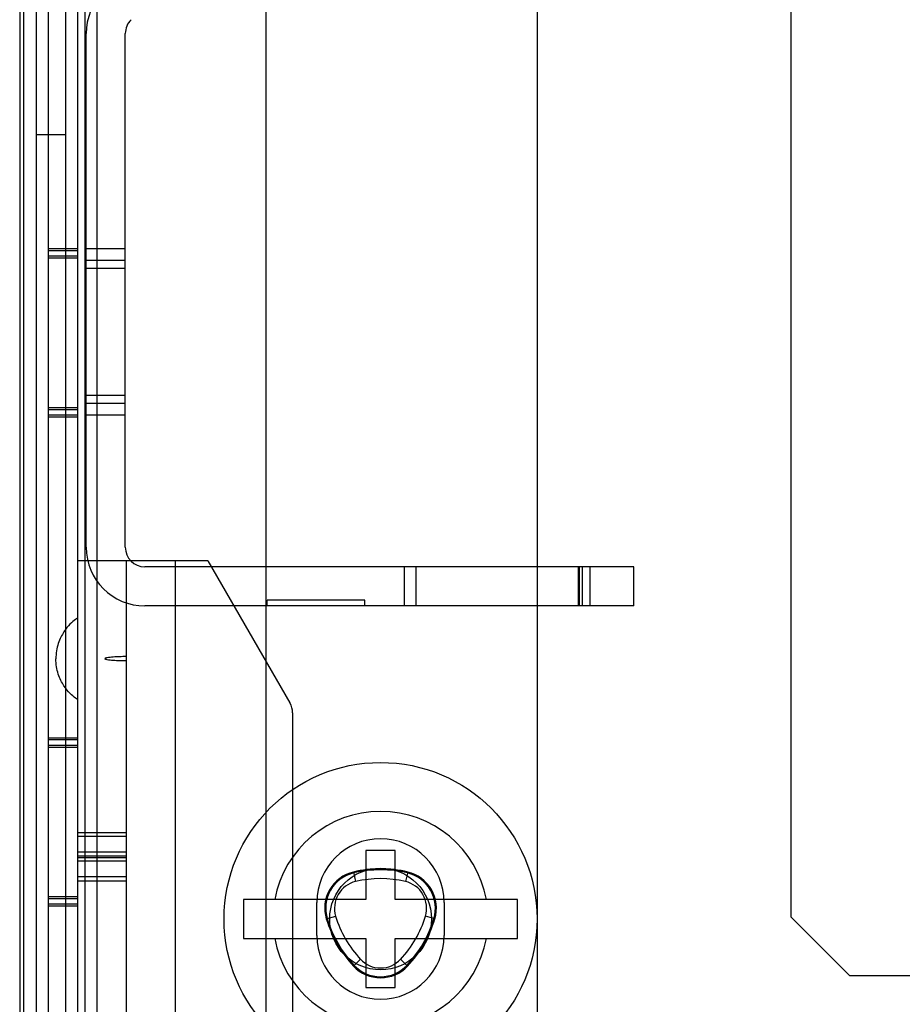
# Model space of a CAD drawing. Header units: millimetres. Extents: x 81 to 687, y 236 to 852.
# Tile 17 of 52: x 127 to 172, y 353 to 404. Entities that reach past the tile are written whole.
import ezdxf

# ---------------------------------------------------------------- set-up
doc = ezdxf.new("R2010")
doc.units = ezdxf.units.MM
doc.header["$LTSCALE"] = 70.538372
doc.layers.get('0').update_dxf_attribs({"linetype": 'CONTINUOUS'})

msp = doc.modelspace()

# ---------------------------------------------------------------- linework, layer by layer
at = {"color": 7, "linetype": 'Continuous'}
for p, q in [((166.393, 357.688), (166.393, 799.688)), ((130.293, 323.988), (130.293, 776.188)), ((128.393, 775.988), (128.393, 323.988)), ((129.893, 775.988), (129.893, 323.988)), ((126.943, 773.588), (126.943, 326.588)), ((127.143, 773.588), (127.143, 326.588)), ((130.893, 772.788), (130.893, 327.388)), ((127.793, 772.188), (127.793, 327.988)), ((129.293, 772.188), (129.293, 327.988)), ((139.543, 327.988), (139.543, 772.188)), ((153.393, 767.788), (153.393, 332.388)), ((130.343, 376.588), (130.343, 402.846)), ((132.343, 376.588), (132.343, 402.846)), ((127.793, 397.688), (129.293, 397.688)), ((129.893, 391.838), (128.393, 391.838)), ((129.893, 391.738), (128.393, 391.738)), ((132.343, 391.838), (130.343, 391.838)), ((129.893, 391.461), (128.393, 391.461)), ((129.893, 391.361), (128.393, 391.361)), ((132.343, 391.238), (130.343, 391.238)), ((132.343, 390.838), (130.343, 390.838)), ((132.343, 384.338), (130.343, 384.338)), ((129.893, 383.715), (128.393, 383.715)), ((129.893, 383.615), (128.393, 383.615)), ((132.343, 383.938), (130.343, 383.938)), ((129.893, 383.338), (128.393, 383.338)), ((129.893, 383.238), (128.393, 383.238)), ((132.343, 383.338), (130.343, 383.338)), ((136.568, 375.888), (129.893, 375.888)), ((132.393, 375.888), (132.393, 328.888)), ((158.343, 375.588), (133.343, 375.588)), ((134.893, 375.888), (134.893, 326.888)), ((136.568, 375.888), (140.759, 368.63)), ((146.593, 375.588), (146.593, 373.588)), ((147.193, 375.588), (147.193, 373.588)), ((155.493, 375.588), (155.493, 373.588)), ((155.55, 375.588), (155.55, 373.588)), ((155.697, 375.588), (155.697, 373.588)), ((156.093, 375.588), (156.093, 373.588)), ((158.343, 373.588), (158.343, 375.588)), ((158.343, 373.588), (133.343, 373.588)), ((139.593, 373.588), (139.593, 373.888)), ((144.593, 373.888), (139.593, 373.888)), ((144.593, 373.588), (144.593, 373.888)), ((140.893, 368.13), (140.893, 348.888)), ((129.893, 366.838), (128.393, 366.838)), ((129.893, 366.738), (128.393, 366.738)), ((129.893, 366.461), (128.393, 366.461)), ((129.893, 366.361), (128.393, 366.361)), ((129.893, 362.004), (132.393, 362.004)), ((132.393, 361.809), (129.893, 361.809)), ((132.393, 361.006), (129.893, 361.006)), ((144.643, 361.088), (144.643, 358.588)), ((146.143, 361.088), (144.643, 361.088)), ((146.143, 358.588), (146.143, 361.088)), ((129.893, 360.81), (132.393, 360.81)), ((129.893, 360.738), (132.393, 360.738)), ((132.393, 360.542), (129.893, 360.542)), ((144.003, 359.989), (144.117, 359.502)), ((146.784, 359.989), (146.669, 359.502)), ((132.393, 359.739), (129.893, 359.739)), ((129.893, 359.544), (132.393, 359.544)), ((129.893, 358.715), (128.393, 358.715)), ((129.893, 358.615), (128.393, 358.615)), ((129.893, 358.338), (128.393, 358.338)), ((138.393, 358.588), (138.393, 356.588)), ((144.643, 358.588), (138.393, 358.588)), ((142.143, 356.738), (142.143, 358.438)), ((152.393, 358.588), (146.143, 358.588)), ((148.643, 358.438), (148.643, 356.738)), ((152.393, 356.588), (152.393, 358.588)), ((129.893, 358.238), (128.393, 358.238)), ((142.619, 357.592), (143.098, 357.736)), ((148.167, 357.592), (147.689, 357.736)), ((169.393, 354.688), (166.393, 357.688)), ((138.393, 356.588), (144.643, 356.588)), ((144.643, 356.588), (144.643, 354.088)), ((146.143, 354.088), (146.143, 356.588)), ((146.143, 356.588), (152.393, 356.588)), ((144.009, 355.184), (144.374, 355.527)), ((146.777, 355.184), (146.413, 355.527)), ((598.393, 354.688), (169.393, 354.688)), ((144.643, 354.088), (146.143, 354.088))]:
    msp.add_line(p, q, dxfattribs=at)
for radius in [8, 2.6]:
    msp.add_circle((145.393, 357.588), radius, dxfattribs=at)
for centre, radius, start, end in [((133.343, 402.846), 3, 135, 180), ((133.343, 402.846), 1, 135, 180), ((133.343, 376.588), 3, 180, 270), ((133.343, 376.588), 1, 180, 270), ((139.893, 368.13), 1, 0, 30), ((145.393, 357.588), 5.5, 10.4757, 169.5243), ((145.393, 358.438), 3.25, 0, 180), ((144.438, 358.14), 1.9, 103.2605, 196.7395), ((144.438, 358.14), 1.85, 103.2605, 196.7395), ((145.393, 354.088), 6.062, 76.7395, 103.2605), ((145.393, 354.088), 6.012, 76.7395, 103.2605), ((146.348, 358.14), 1.85, 343.2605, 76.7395), ((146.348, 358.14), 1.9, 343.2605, 76.7395), ((144.438, 358.14), 1.4, 103.2605, 196.7395), ((145.393, 354.088), 5.562, 76.7395, 103.2605), ((146.348, 358.14), 1.4, 343.2605, 76.7395), ((148.424, 359.338), 6.062, 196.7395, 223.2605), ((148.424, 359.338), 6.012, 196.7395, 223.2605), ((148.424, 359.338), 5.562, 196.7395, 223.2605), ((142.362, 359.338), 5.562, 316.7395, 343.2605), ((142.362, 359.338), 6.012, 316.7395, 343.2605), ((142.362, 359.338), 6.062, 316.7395, 343.2605), ((145.393, 357.588), 5.5, 190.4757, 349.5243), ((145.393, 356.738), 3.25, 180, 360), ((145.393, 356.486), 1.4, 223.2605, 316.7395), ((145.393, 356.486), 1.9, 223.2605, 316.7395), ((145.393, 356.486), 1.85, 223.2605, 316.7395)]:
    msp.add_arc(centre, radius, start, end, dxfattribs=at)
for points, knots in [([(129.893, 372.967), (129.861, 372.945), (129.668, 372.807), (129.31, 372.501), (128.889, 371.707), (128.793, 371.161), (128.793, 370.888)], [0, 0, 0, 0, 0.097112, 0.548556, 0.774278, 1, 1, 1, 1]), ([(132.393, 370.998), (132.335, 370.998), (132.164, 370.997), (131.941, 370.99), (131.724, 370.977), (131.566, 370.961), (131.436, 370.948), (131.349, 370.919), (131.293, 370.918), (131.293, 370.888)], [0, 0, 0, 0, 0.143795, 0.429197, 0.571898, 0.714598, 0.857299, 0.92865, 1, 1, 1, 1]), ([(129.893, 368.81), (129.861, 368.832), (129.668, 368.97), (129.31, 369.276), (128.889, 370.07), (128.793, 370.616), (128.793, 370.888)], [0, 0, 0, 0, 0.097112, 0.548556, 0.774278, 1, 1, 1, 1]), ([(132.393, 370.778), (132.335, 370.778), (132.164, 370.78), (131.941, 370.787), (131.724, 370.8), (131.566, 370.816), (131.436, 370.829), (131.349, 370.858), (131.293, 370.859), (131.293, 370.888)], [0, 0, 0, 0, 0.143795, 0.429197, 0.571898, 0.714598, 0.857299, 0.92865, 1, 1, 1, 1])]:
    msp.add_open_spline(points, degree=3, knots=knots, dxfattribs=at)

doc.saveas('drawing.dxf')
